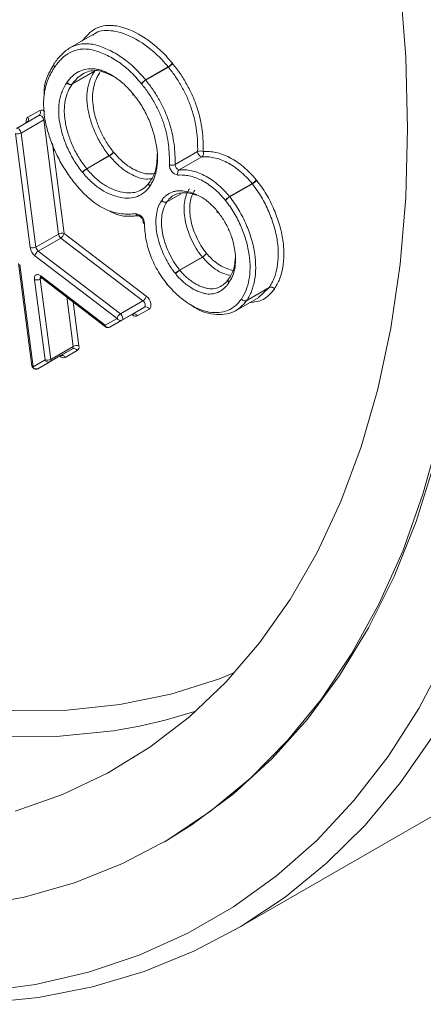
# Model space of a CAD drawing. Header units: inches. Extents: x 0.6 to 16.3, y 0.2 to 11.5.
# Tile 13 of 17: x 12.438 to 12.944, y 5.469 to 6.704. Entities that reach past the tile are written whole.
import ezdxf

# ---------------------------------------------------------------- set-up
doc = ezdxf.new("R2010")
doc.units = ezdxf.units.IN
doc.header["$MEASUREMENT"] = 0

msp = doc.modelspace()

# ---------------------------------------------------------------- linework, layer by layer
at = {"color": 7, "linetype": 'Continuous', "lineweight": 15}
for p, q in [((12.52890836, 6.68512557), (12.50062409, 6.66879741)), ((12.53165229, 6.63978414), (12.50336802, 6.62345598)), ((12.50346746, 6.62359888), (12.53175173, 6.63992705)), ((12.5955452, 6.62860587), (12.62382947, 6.64493403)), ((12.62399291, 6.64473381), (12.59570864, 6.62840564)), ((12.57944901, 6.60998254), (12.57978717, 6.60956828)), ((12.44788246, 6.58186915), (12.4627992, 6.59048319)), ((12.43347939, 6.56778388), (12.46176366, 6.58411205)), ((12.467754, 6.57841774), (12.43946972, 6.56208958)), ((12.48627084, 6.43529241), (12.467754, 6.57841774)), ((12.4509607, 6.41828741), (12.43244386, 6.56141274)), ((12.43946972, 6.56208958), (12.45798657, 6.41896425)), ((12.6324237, 6.52249816), (12.66070797, 6.53882632)), ((12.52164062, 6.51733112), (12.54992489, 6.53365929)), ((12.55012957, 6.53340574), (12.5218453, 6.51707758)), ((12.66600495, 6.53215816), (12.63772068, 6.51582999)), ((12.70071125, 6.48223981), (12.72899552, 6.49856797)), ((12.72927542, 6.49822041), (12.70099115, 6.48189225)), ((12.68523353, 6.46250502), (12.68544092, 6.46224747)), ((12.45798657, 6.41896425), (12.48627084, 6.43529241)), ((12.48919654, 6.43022389), (12.46091227, 6.41389573)), ((12.59214712, 6.35155897), (12.48919654, 6.43022389)), ((12.49329671, 6.43596926), (12.59624729, 6.35730434)), ((12.46091227, 6.41389573), (12.56386285, 6.33523081)), ((12.55976268, 6.32948544), (12.4568121, 6.40815036)), ((12.63812692, 6.39015813), (12.66641119, 6.40648629)), ((12.66661893, 6.40622914), (12.63833466, 6.38990098)), ((12.43625116, 6.39847239), (12.45305025, 6.27007529)), ((12.43767338, 6.39708003), (12.45447247, 6.26868293)), ((12.46950363, 6.27736306), (12.45611267, 6.37804375)), ((12.4631358, 6.37874142), (12.47652676, 6.27806072)), ((12.46424828, 6.38274186), (12.5447412, 6.3208109)), ((12.46473484, 6.38082008), (12.54522777, 6.31888912)), ((12.75032339, 6.36815864), (12.72203912, 6.35183048)), ((12.72215792, 6.35200339), (12.75044219, 6.36833155)), ((12.73712499, 6.3558228), (12.75032339, 6.36815864)), ((12.56386285, 6.33523081), (12.59214712, 6.35155897)), ((12.7088997, 6.33940857), (12.73718397, 6.35573674)), ((12.59408249, 6.34352449), (12.56579822, 6.32719633)), ((12.579061, 6.33484996), (12.59408249, 6.34352449)), ((12.60011802, 6.34123539), (12.58509654, 6.33256085)), ((12.5447412, 6.3208109), (12.55976268, 6.32948544)), ((12.55077673, 6.31852179), (12.579061, 6.33484996)), ((12.56579822, 6.32719633), (12.55077673, 6.31852179)), ((12.50382343, 6.29140211), (12.47553916, 6.27507395)), ((12.47652676, 6.27806072), (12.50481103, 6.29438889)), ((12.48879227, 6.28272199), (12.50382343, 6.29140211)), ((12.50985897, 6.289113), (12.4948278, 6.28043288)), ((12.45447247, 6.26868293), (12.46950363, 6.27736306)), ((12.460508, 6.26639382), (12.48879227, 6.28272199)), ((12.47553916, 6.27507395), (12.460508, 6.26639382)), ((12.70747084, 5.56226542), (13.37922228, 5.95005927)), ((12.61626332, 5.67126614), (12.61979886, 5.67330716))]:
    msp.add_line(p, q, dxfattribs=at)
at = {"color": 8, "linetype": 'Continuous', "lineweight": 15}
for p, q in [((12.4460217, 6.5750244), (12.44590479, 6.57591426)), ((12.47866613, 6.54905584), (12.49329671, 6.43596926)), ((12.64000993, 6.48595757), (12.62208946, 6.47561231)), ((12.6221831, 6.47575149), (12.6398591, 6.48595562)), ((12.46559292, 6.38015988), (12.4631358, 6.37874142)), ((12.50481103, 6.29438889), (12.49657346, 6.35632357)), ((12.50450059, 6.35022446), (12.51183417, 6.29508656)), ((12.57893613, 6.33383629), (12.57823694, 6.33437424))]:
    msp.add_line(p, q, dxfattribs=at)
at = {"color": 7, "linetype": 'Continuous', "lineweight": 15, "flags": 128}
for points in [[(12.92377577, 6.56775993), (12.92142876, 6.65708206), (12.91439663, 6.74877517), (12.90270606, 6.84249143), (12.88640138, 6.93787534), (12.86554447, 7.03456507), (12.84021442, 7.13219385), (12.81050732, 7.23039135), (12.77653587, 7.32878505), (12.73842893, 7.42700173), (12.69633105, 7.52466881), (12.65040193, 7.62141581), (12.60081578, 7.71687574), (12.54776071, 7.81068647), (12.49143797, 7.90249216), (12.43206122, 7.99194455), (12.36985568, 8.07870433), (12.36548209, 8.08456034)], [(12.61979886, 5.67330716), (12.6539979, 5.69455825), (12.7057716, 5.73310092), (12.75390865, 5.77719597), (12.79823673, 5.82668555), (12.83859716, 5.88139251), (12.87484546, 5.941121), (12.90685187, 6.00565722), (12.93450183, 6.07477014), (12.95769633, 6.14821235), (12.97635237, 6.22572095), (12.99040314, 6.30701849), (12.99979837, 6.39181393), (13.0045044, 6.47980373), (13.0045044, 6.57067291), (12.99979837, 6.66409618), (12.99040314, 6.75973911)], [(12.4809461, 6.64971429), (12.48131093, 6.65013059), (12.48194226, 6.65060254)], [(12.46176366, 6.58411205), (12.46253497, 6.58434127), (12.46343573, 6.58422906), (12.4643985, 6.58378381), (12.46535117, 6.58303888), (12.46622239, 6.58205005), (12.46694694, 6.58089137), (12.46747054, 6.5796496), (12.467754, 6.57841774)], [(12.43206122, 5.71129683), (12.49143797, 5.73219429), (12.54776071, 5.75897113), (12.60081578, 5.79152578), (12.65040193, 5.82973476), (12.69633105, 5.87345312), (12.73842893, 5.92251502), (12.77653587, 5.97673436), (12.81050732, 6.03590547), (12.84021442, 6.09980388), (12.86554447, 6.16818721), (12.88640138, 6.24079606), (12.90270606, 6.317355), (12.91439663, 6.39757361), (12.92142876, 6.48114759), (12.92377577, 6.56775993), (12.92377577, 6.56775993)], [(12.43347939, 6.56778388), (12.4342507, 6.56801311), (12.43515146, 6.56790089), (12.43611423, 6.56745565), (12.43706689, 6.56671072), (12.43793812, 6.56572189), (12.43866267, 6.56456321), (12.43918627, 6.56332144), (12.43946972, 6.56208958)], [(12.60009797, 6.50013862), (12.60056312, 6.50070094), (12.60119313, 6.50117096)], [(12.6001327, 6.5001885), (12.60047644, 6.50057631), (12.60110808, 6.50104867)], [(12.46424828, 6.38274186), (12.46257418, 6.38379743), (12.46092894, 6.38437888), (12.45940497, 6.38445357), (12.45808787, 6.3840173), (12.45705162, 6.38309457), (12.45635444, 6.38173722), (12.45603548, 6.38002149), (12.45611267, 6.37804375)], [(12.6993591, 6.37925537), (12.69983599, 6.37983605), (12.70046583, 6.3803058)], [(12.69938734, 6.37929687), (12.69975992, 6.37972383), (12.70039119, 6.3801957)], [(12.59214712, 6.35155897), (12.59307197, 6.35069748), (12.5938853, 6.34962316), (12.59452623, 6.34841644), (12.59494678, 6.34716765), (12.59511547, 6.3459703), (12.59501965, 6.34491402), (12.59466651, 6.34407788), (12.59408249, 6.34352449)], [(12.59624729, 6.35730434), (12.59809698, 6.35558136), (12.59972365, 6.35343272), (12.60100551, 6.35101927), (12.60184661, 6.3485217), (12.60218398, 6.346127), (12.60199235, 6.34401443), (12.60128607, 6.34234216), (12.60011802, 6.34123539)], [(12.56386285, 6.33523081), (12.56478769, 6.33436932), (12.56560103, 6.333295), (12.56624196, 6.33208827), (12.56666251, 6.33083949), (12.5668312, 6.32964214), (12.56673538, 6.32858585), (12.56638224, 6.32774972), (12.56579822, 6.32719633)], [(11.62733184, 5.79894446), (11.70601379, 5.75216299), (11.78462531, 5.71085835), (11.86288499, 5.67517842), (11.94051268, 5.64525091), (12.0172305, 5.62118295), (12.09276381, 5.60306071), (12.16684222, 5.59094905), (12.23920055, 5.58489133), (12.30957979, 5.58490924), (12.37772798, 5.59100272), (12.44340118, 5.60314995), (12.50636429, 5.62130744), (12.56639193, 5.6454102), (12.6232692, 5.67537194), (12.67679251, 5.71108542), (12.72677025, 5.75242278), (12.77302352, 5.79923605), (12.81538673, 5.85135765), (12.85370825, 5.90860099), (12.88785089, 5.97076117), (12.91769243, 6.03761566), (12.94312604, 6.10892514), (12.96406068, 6.18443434)], [(11.6086731, 5.72109486), (11.68987444, 5.67148994), (11.77107578, 5.62734178), (11.85200236, 5.58879977), (11.93238035, 5.55599431), (12.01193778, 5.52903641), (12.09040544, 5.50801728), (12.16751784, 5.49300806), (12.24301405, 5.48405952), (12.3166386, 5.48120194), (12.38814238, 5.48444499), (12.45728345, 5.49377771), (12.52382784, 5.5091685), (12.5875504, 5.5305653), (12.64823551, 5.5578957), (12.70567783, 5.59106722), (12.759683, 5.62996763), (12.81006827, 5.6744653), (12.85666315, 5.72440965), (12.89931, 5.7796317), (12.93786449, 5.8399446), (12.97219619, 5.90514425)], [(12.65855101, 5.83685198), (12.61977974, 5.82539432), (12.58785718, 5.81795822)], [(12.95537706, 5.80547731), (12.91496187, 5.74706946), (12.87053578, 5.69380156), (12.82224637, 5.64585057), (12.77025407, 5.60337577), (12.71473157, 5.56651826), (12.65586333, 5.53540048), (12.59384489, 5.51012579), (12.52888228, 5.49077817), (12.46119129, 5.47742187), (12.39099678, 5.47010126), (12.31853194, 5.46884067), (12.24403749, 5.47364429), (12.16776089, 5.48449614), (12.08995552, 5.5013602), (12.01087985, 5.52418043), (11.93079655, 5.55288103), (11.84997165, 5.58736665), (11.76867365, 5.62752275), (11.70732226, 5.66141423)]]:
    msp.add_lwpolyline(points, dxfattribs=at)
at = {"color": 8, "linetype": 'Continuous', "lineweight": 15, "flags": 128}
for points in [[(12.44590479, 6.57591426), (12.44651749, 6.57561115), (12.44679447, 6.57540949)], [(12.57895696, 6.3347899), (12.57898139, 6.33451742), (12.57893613, 6.33383629)], [(11.98332375, 5.9638368), (12.05999017, 5.92765851), (12.13606247, 5.89739199), (12.21123762, 5.8731578), (12.28521616, 5.85505249), (12.35770338, 5.84314817), (12.42841055, 5.83749227), (12.497056, 5.83810731), (12.56336628, 5.84499085), (12.62707723, 5.85811546), (12.68793508, 5.87742886), (12.70703195, 5.88501489)], [(12.58785718, 5.81795822), (12.55514543, 5.8120795), (12.48787414, 5.8050962), (12.41823383, 5.80447225), (12.34650192, 5.81021012), (12.27296415, 5.82228696), (12.19791346, 5.84065467), (12.12164882, 5.86524008), (12.04447402, 5.89594524), (11.96669649, 5.93264786)]]:
    msp.add_lwpolyline(points, dxfattribs=at)
at = {"color": 8, "linetype": 'Continuous', "lineweight": 15}
for centre, radius, start, end in [((12.48417312, 6.64752869), 0.00391261, 150.77894102, 225.82997452), ((12.4843421, 6.64753382), 0.00403575, 147.29676822, 224.15974667), ((12.58045898, 6.61040169), 0.0010936, 133.34037387, 202.52143), ((12.46485676, 6.58489064), 0.00595905, 46.15734648, 110.19912181), ((12.44408609, 6.57920622), 0.0046372, 308.23196827, 35.04727276), ((12.60352633, 6.49795867), 0.00406065, 146.69248251, 223.8243444), ((12.6035097, 6.4981986), 0.00392474, 150.37607231, 225.66333136), ((12.68622437, 6.46285565), 0.00105111, 130.26141861, 199.47838775), ((12.58711641, 6.46222812), 0.00409498, 196.65035721, 274.37567714), ((12.46590952, 6.37948177), 0.00287082, 128.60418132, 194.94470555), ((12.46609114, 6.38218596), 0.00192488, 163.21401988, 225.20178722), ((12.70278841, 6.37713167), 0.0040318, 147.51824865, 224.22051426), ((12.70277071, 6.37734594), 0.0039096, 150.7647149, 225.8649021), ((12.62310298, 6.37179414), 0.00108753, 132.9508233, 202.20024262), ((12.54658406, 6.320255), 0.00192488, 163.21401988, 225.20178722), ((12.49274958, 6.28633866), 0.00626077, 220.6163362, 289.38676737), ((12.4549215, 6.27056412), 0.00193404, 194.64034031, 256.57484475)]:
    msp.add_arc(centre, radius, start, end, dxfattribs=at)
at = {"color": 7, "linetype": 'Continuous', "lineweight": 15}
for centre, radius, start, end in [((12.48498239, 6.64676329), 0.005, 143.82888527, 147.64984524), ((12.61540031, 6.65943241), 0.01677062, 300.17314019, 324.25915464), ((12.61392054, 6.66212082), 0.0200938, 300.08389719, 320.11578201), ((12.6167338, 6.63928012), 0.01606292, 38.30146218, 40.14539057), ((12.61769013, 6.63975592), 0.00803146, 38.30146218, 40.14539057), ((12.50013212, 6.62297867), 0.00404352, 142.70072847, 147.63597759), ((12.50110912, 6.62850501), 0.00553131, 217.42963329, 294.10344727), ((12.50130216, 6.62849013), 0.0053491, 214.90926393, 293.87841624), ((12.50507573, 6.62237374), 0.00202176, 142.70072847, 147.63597759), ((12.60397436, 6.61410749), 0.01677062, 120.17314019, 144.25915464), ((12.605781, 6.61101864), 0.0200938, 120.08389719, 140.11578201), ((12.58940586, 6.62342775), 0.00803146, 38.30146218, 40.14539057), ((12.56751812, 6.6007433), 0.01605877, 37.84352549, 40.61466956), ((12.58075272, 6.60977751), 0.00098744, 124.06929473, 192.28887258), ((12.57975999, 6.61198334), 0.00213617, 270.14344157, 293.30200075), ((12.45903035, 6.58782603), 0.00461137, 306.35124345, 35.18508564), ((12.45143973, 6.5773819), 0.00572621, 128.40564993, 194.85076902), ((12.43515845, 6.57003818), 0.00904252, 252.53018616, 298.47514247), ((12.53921073, 6.5521692), 0.02138715, 300.06370342, 318.86641074), ((12.54164766, 6.54799728), 0.01687767, 300.1690008, 324.09872247), ((12.66730117, 6.53862579), 0.00659625, 178.25789592, 258.66714226), ((12.66417658, 6.53209557), 0.00757194, 61.59537863, 117.26371252), ((12.66280894, 6.53655454), 0.00543532, 306.0157608, 23.89200773), ((12.55630489, 6.53860034), 0.0080696, 217.75635211, 220.07014073), ((12.53235478, 6.49882121), 0.02138715, 120.06370342, 138.86641074), ((12.52900646, 6.52277215), 0.01613921, 217.75635211, 220.07014073), ((12.53032722, 6.50248604), 0.01687767, 120.1690008, 144.09872247), ((12.52802062, 6.52227218), 0.0080696, 217.75635211, 220.07014073), ((12.63853956, 6.5221675), 0.01319249, 178.25789592, 258.66714226), ((12.6289551, 6.52922891), 0.00757194, 241.59537863, 297.26371252), ((12.6390169, 6.52229763), 0.00659625, 178.25789592, 258.66714226), ((12.64091669, 6.51143361), 0.00543532, 126.0157608, 203.89200773), ((12.72077026, 6.51270589), 0.01635652, 300.19028112, 324.90084083), ((12.72284771, 6.49333039), 0.00807637, 37.26290445, 40.42910352), ((12.7178988, 6.51788738), 0.02272041, 300.04781987, 317.73285336), ((12.72185686, 6.49282584), 0.01615275, 37.26290445, 40.42910352), ((12.59736387, 6.49757663), 0.00404412, 323.07201055, 327.29363683), ((12.61891566, 6.47512736), 0.00410026, 143.72188324, 148.41148129), ((12.61981462, 6.4806871), 0.00556134, 217.84414186, 294.14490464), ((12.61999939, 6.48067473), 0.00538581, 215.41739224, 293.91976401), ((12.62383583, 6.47453842), 0.00205013, 143.72188324, 148.41148129), ((12.70893651, 6.46810188), 0.01635652, 120.19028112, 144.90084083), ((12.71236777, 6.46222529), 0.02272041, 120.04781987, 137.73285336), ((12.69456344, 6.47700222), 0.00807637, 37.26290445, 40.42910352), ((12.68556549, 6.46426037), 0.00186314, 264.79361819, 294.4879325), ((12.68640836, 6.46246805), 0.00099194, 124.57636813, 192.88256336), ((12.6731127, 6.45333803), 0.01615736, 37.9968282, 39.69502265), ((12.58104662, 6.44827812), 0.01295572, 359.3062052, 80.4632659), ((12.59492171, 6.45033753), 0.00239978, 186.64725899, 247.44915083), ((12.49058211, 6.42734382), 0.00904252, 72.53018616, 118.47514247), ((12.49420722, 6.43649486), 0.00802696, 188.61542582, 231.37417659), ((12.48446848, 6.43793378), 0.00904416, 301.51855147, 347.45454966), ((12.4536753, 6.42691285), 0.00904252, 252.53018616, 298.47514247), ((12.46683347, 6.42069231), 0.01605392, 188.61542582, 231.37417659), ((12.46564033, 6.40618584), 0.00904416, 121.51855147, 167.45454966), ((12.46592295, 6.4201667), 0.00802696, 188.61542582, 231.37417659), ((12.65570117, 6.42498897), 0.02137882, 300.06381683, 318.87396075), ((12.67278892, 6.41142613), 0.00806706, 217.7594076, 220.10745716), ((12.65816433, 6.42077246), 0.01682226, 300.17112939, 324.1815016), ((12.64883695, 6.37165545), 0.02137882, 120.06381683, 138.87396075), ((12.64678927, 6.37535767), 0.01682226, 120.17112939, 144.1815016), ((12.64450465, 6.39509797), 0.00806706, 217.7594076, 220.10745716), ((12.45879565, 6.38673355), 0.00909456, 252.84186439, 298.50429123), ((12.6454885, 6.39559635), 0.01613412, 217.7594076, 220.10745716), ((12.62290597, 6.3717678), 0.00098599, 123.48561025, 191.14850151), ((12.62589751, 6.37463116), 0.005, 217.64744813, 220.51053613), ((12.62264067, 6.37249085), 0.00123426, 243.81775468, 301.86889082), ((12.69659228, 6.37672195), 0.00408712, 324.00358765, 327.73359996), ((12.75248578, 6.3632725), 0.00534325, 34.82835198, 113.87203401), ((12.74870973, 6.36939459), 0.00203261, 322.55048518, 328.46670908), ((12.75271784, 6.36325546), 0.00556285, 37.86500531, 114.14702153), ((12.75364455, 6.36879604), 0.00406521, 322.55048518, 328.46670908), ((12.58741906, 6.35926886), 0.00904416, 301.51855147, 347.45454966), ((12.71988227, 6.35707948), 0.00556285, 217.86500531, 294.14702153), ((12.71987673, 6.35671663), 0.00534325, 214.82835198, 293.87203401), ((12.72042546, 6.35306643), 0.00203261, 322.55048518, 328.46670908), ((12.59593202, 6.33929974), 0.00461187, 24.81629918, 113.64307082), ((12.56859091, 6.32752092), 0.00904416, 121.51855147, 167.45454966), ((12.56394868, 6.33142109), 0.00461187, 204.81629918, 293.64307082), ((12.58298842, 6.3378938), 0.0057345, 225.03687836, 291.5688699), ((12.58091054, 6.3306252), 0.00461187, 24.81629918, 113.64307082), ((12.5489272, 6.32274655), 0.00461187, 204.81629918, 293.64307082), ((12.54827673, 6.32285192), 0.005, 232.42544709, 299.99731173), ((12.50204033, 6.29364837), 0.00286795, 308.44276862, 14.96347074), ((12.50567297, 6.28717736), 0.00461187, 24.81629918, 113.64307082), ((12.50915118, 6.28639676), 0.00909456, 72.84186439, 118.50429123), ((12.50629277, 6.29360553), 0.0057359, 308.44276862, 14.96347074), ((12.47218661, 6.28605286), 0.00909456, 252.84186439, 298.50429123), ((12.47368963, 6.2792987), 0.00461187, 204.81629918, 293.64307082), ((12.47375606, 6.27732021), 0.00286795, 308.44276862, 14.96347074), ((12.4906418, 6.27849723), 0.00461187, 24.81629918, 113.64307082), ((12.458008, 6.27072395), 0.005, 187.45406561, 299.99731173), ((12.45865847, 6.27061858), 0.00461187, 204.81629918, 293.64307082)]:
    msp.add_arc(centre, radius, start, end, dxfattribs=at)
at = {"color": 8, "linetype": 'Continuous', "lineweight": 15}
for points, knots in [([(12.51599224, 6.67766925), (12.52100393, 6.68348545), (12.53081594, 6.69487257), (12.54761634, 6.6977541), (12.56725103, 6.6954965), (12.59043864, 6.68585477), (12.6146425, 6.66661417), (12.62640405, 6.65271815), (12.62901247, 6.64963636)], [0, 0, 0, 0, 0.2069647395, 0.4052010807, 0.4474759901, 0.6944900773, 0.9322454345, 1, 1, 1, 1]), ([(12.55531906, 6.53810037), (12.55910213, 6.53384392), (12.56821842, 6.5235869), (12.58240158, 6.51504504), (12.59651551, 6.50996393), (12.60376109, 6.5107984), (12.60773751, 6.51125635)], [0, 0, 0, 0, 0.2260234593, 0.5446616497, 0.7501070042, 1, 1, 1, 1]), ([(12.67180508, 6.41092775), (12.67587567, 6.40657427), (12.68550053, 6.39628055), (12.69718997, 6.39188078), (12.7045181, 6.38957023), (12.70576173, 6.38978951), (12.70604917, 6.3898402)], [0, 0, 0, 0, 0.3697352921, 0.8742326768, 0.9709310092, 1, 1, 1, 1]), ([(12.75687188, 6.36632413), (12.75260866, 6.36120578), (12.74448216, 6.35144922), (12.7317541, 6.3498631), (12.72570327, 6.34910907)], [0, 0, 0, 0, 0.5246072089, 1, 1, 1, 1])]:
    msp.add_open_spline(points, degree=3, knots=knots, dxfattribs=at)
at = {"color": 7, "linetype": 'Continuous', "lineweight": 15}
for points, knots in [([(12.62382947, 6.64493403), (12.62129645, 6.64792954), (12.6100273, 6.66125625), (12.58681647, 6.67967041), (12.5645549, 6.68902413), (12.54584388, 6.69103105), (12.53550903, 6.69064264), (12.52995257, 6.68519371), (12.52929911, 6.6845529)], [0, 0, 0, 0, 0.0838375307, 0.3729855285, 0.6755546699, 0.7265466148, 0.967841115, 1, 1, 1, 1]), ([(12.48194226, 6.65060254), (12.48337584, 6.65256335), (12.48481011, 6.65452324), (12.48783779, 6.65823604), (12.4894472, 6.65997347), (12.49450416, 6.6647806), (12.49814069, 6.66754625), (12.50621342, 6.6717536), (12.5106858, 6.67323263), (12.51785484, 6.6740914), (12.52032041, 6.67417272), (12.52539785, 6.67394028), (12.52804085, 6.67359638), (12.53340175, 6.67240264), (12.5361057, 6.67159427), (12.54154168, 6.6697251), (12.54427622, 6.66864162), (12.54978063, 6.66615683), (12.55254902, 6.6647688), (12.558116, 6.66172113), (12.56093248, 6.6600403), (12.56652331, 6.65633949), (12.56928259, 6.65431571), (12.57473645, 6.64995762), (12.57743749, 6.64765437), (12.58277545, 6.64274015), (12.58541977, 6.64009246), (12.59056612, 6.63450199), (12.5930567, 6.63155584), (12.5955452, 6.62860587)], [0, 0, 0, 0, 0.0625, 0.0625, 0.125, 0.125, 0.25, 0.25, 0.375, 0.375, 0.4375, 0.4375, 0.5, 0.5, 0.5625, 0.5625, 0.625, 0.625, 0.6875, 0.6875, 0.75, 0.75, 0.8125, 0.8125, 0.875, 0.875, 0.9375, 0.9375, 1, 1, 1, 1]), ([(12.59036219, 6.62390355), (12.58797354, 6.62673516), (12.58558419, 6.62956552), (12.58064747, 6.63493795), (12.5781092, 6.63748156), (12.57298491, 6.64219745), (12.57039189, 6.6444071), (12.56515621, 6.64858813), (12.56250697, 6.65052785), (12.55713859, 6.65407166), (12.55443611, 6.65567903), (12.54909323, 6.6585959), (12.54643607, 6.6599255), (12.54115278, 6.6623048), (12.53852808, 6.66334167), (12.53331018, 6.66513109), (12.53071449, 6.66590626), (12.52556893, 6.66704311), (12.52303567, 6.66736166), (12.51816952, 6.66756247), (12.51580649, 6.66747378), (12.50894015, 6.66660648), (12.50466518, 6.66515045), (12.49695121, 6.66105346), (12.4934744, 6.6583759), (12.48863556, 6.65373681), (12.48709692, 6.65206023), (12.48419894, 6.6484861), (12.48282282, 6.64660429), (12.48144685, 6.64472227)], [0, 0, 0, 0, 0.0625, 0.0625, 0.125, 0.125, 0.1875, 0.1875, 0.25, 0.25, 0.3125, 0.3125, 0.375, 0.375, 0.4375, 0.4375, 0.5, 0.5, 0.5625, 0.5625, 0.625, 0.625, 0.75, 0.75, 0.875, 0.875, 0.9375, 0.9375, 1, 1, 1, 1]), ([(12.46839551, 6.61009717), (12.46832836, 6.61143725), (12.46772471, 6.62348485), (12.47310335, 6.63569532), (12.47874822, 6.64517814), (12.48031277, 6.64780642)], [0, 0, 0, 0, 0.0829598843, 0.7458302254, 1, 1, 1, 1]), ([(12.62933935, 6.6492359), (12.63096576, 6.64717694), (12.63259243, 6.64511438), (12.63575044, 6.64091427), (12.63728383, 6.63877747), (12.64171864, 6.6322339), (12.64448071, 6.62771488), (12.64966404, 6.61840233), (12.6520904, 6.61361057), (12.65523808, 6.60642403), (12.6562142, 6.60401942), (12.65809695, 6.59920156), (12.65899108, 6.59678675), (12.66141404, 6.58951004), (12.66272978, 6.58461026), (12.66491121, 6.57503343), (12.6657441, 6.57032565), (12.6669473, 6.56105476), (12.66733667, 6.55647295), (12.66776536, 6.54750268), (12.66784409, 6.54309048), (12.66777851, 6.53875592)], [0, 0, 0, 0, 0.0625, 0.0625, 0.125, 0.125, 0.25, 0.25, 0.375, 0.375, 0.4375, 0.4375, 0.5, 0.5, 0.625, 0.625, 0.75, 0.75, 0.875, 0.875, 1, 1, 1, 1]), ([(12.48144685, 6.64472227), (12.47996927, 6.64238949), (12.47849174, 6.64005665), (12.47575619, 6.63513719), (12.47451037, 6.63253039), (12.47119389, 6.62435453), (12.46950035, 6.61843426), (12.46805072, 6.60856384), (12.46775622, 6.60511966), (12.46754855, 6.5980724), (12.46763011, 6.59445083), (12.46817656, 6.58700514), (12.46863519, 6.58318097), (12.47006978, 6.57527305), (12.47104982, 6.57125675), (12.47202891, 6.56724068)], [0, 0, 0, 0, 0.125, 0.125, 0.25, 0.25, 0.5, 0.5, 0.625, 0.625, 0.75, 0.75, 0.875, 0.875, 1, 1, 1, 1]), ([(12.49691558, 6.62542896), (12.49906042, 6.62824141), (12.5012348, 6.63103112), (12.50615775, 6.63570001), (12.50887575, 6.63763005), (12.51484723, 6.64064592), (12.51808431, 6.64175524), (12.5249006, 6.64290641), (12.52850654, 6.64296703), (12.53425022, 6.64218645), (12.53622756, 6.64177749), (12.54018385, 6.64067693), (12.54217632, 6.63998207), (12.54819626, 6.63746836), (12.55225991, 6.63528427), (12.56048394, 6.62993977), (12.56449527, 6.62683144), (12.57033598, 6.62147036), (12.57225303, 6.61956177), (12.57602361, 6.61548584), (12.5778699, 6.61334017), (12.57970841, 6.61119705)], [0, 0, 0, 0, 0.125, 0.125, 0.25, 0.25, 0.375, 0.375, 0.5, 0.5, 0.5625, 0.5625, 0.625, 0.625, 0.75, 0.75, 0.875, 0.875, 0.9375, 0.9375, 1, 1, 1, 1]), ([(12.55754353, 6.63162251), (12.55136878, 6.63488842), (12.53788333, 6.64202105), (12.5196763, 6.63943485), (12.50910046, 6.63105582), (12.50439828, 6.62483111), (12.50346746, 6.62359888)], [0, 0, 0, 0, 0.272593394, 0.5953350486, 0.9198939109, 1, 1, 1, 1]), ([(12.54992489, 6.53365929), (12.54823015, 6.53584706), (12.54653293, 6.53804185), (12.54327455, 6.54255404), (12.54172282, 6.54485354), (12.53881812, 6.54956389), (12.53745516, 6.55196915), (12.53485146, 6.55684814), (12.53362167, 6.55932801), (12.53020393, 6.56691982), (12.52829707, 6.57204436), (12.52521521, 6.58217008), (12.52398995, 6.58724911), (12.52228882, 6.59717702), (12.52183637, 6.60203638), (12.52191203, 6.61106109), (12.52227752, 6.61535553), (12.52351906, 6.62133611), (12.52402347, 6.6232691), (12.52514484, 6.62699425), (12.52577896, 6.62878016), (12.52795318, 6.63385413), (12.52978363, 6.63683907), (12.53165229, 6.63978414)], [0, 0, 0, 0, 0.0625, 0.0625, 0.125, 0.125, 0.1875, 0.1875, 0.25, 0.25, 0.375, 0.375, 0.5, 0.5, 0.625, 0.625, 0.75, 0.75, 0.8125, 0.8125, 0.875, 0.875, 1, 1, 1, 1]), ([(12.53830361, 6.63809697), (12.53654079, 6.63531871), (12.53480555, 6.63251163), (12.53204088, 6.62615998), (12.53097462, 6.62262682), (12.52936761, 6.61513284), (12.52900466, 6.61109269), (12.52889286, 6.60260374), (12.52930065, 6.59802776), (12.53088371, 6.58866756), (12.5320317, 6.58387453), (12.53491935, 6.57432059), (12.53670751, 6.56948772), (12.53992397, 6.56231821), (12.54108315, 6.55997711), (12.54353905, 6.55537193), (12.54482429, 6.55310142), (12.54756717, 6.54865694), (12.54903537, 6.54648888), (12.55211745, 6.54223435), (12.55371964, 6.54016509), (12.55531906, 6.53810037)], [0, 0, 0, 0, 0.125, 0.125, 0.25, 0.25, 0.375, 0.375, 0.5, 0.5, 0.625, 0.625, 0.75, 0.75, 0.8125, 0.8125, 0.875, 0.875, 0.9375, 0.9375, 1, 1, 1, 1]), ([(12.66070797, 6.53882632), (12.6607709, 6.54298508), (12.660697, 6.54721743), (12.66029646, 6.55581813), (12.65993266, 6.56021052), (12.65879927, 6.56909904), (12.65801545, 6.57361128), (12.65594497, 6.5827932), (12.65469573, 6.58749179), (12.65238798, 6.59447604), (12.65153359, 6.59679351), (12.64973144, 6.60141682), (12.64879749, 6.60372438), (12.64578724, 6.61062108), (12.64345852, 6.61522036), (12.63848843, 6.62415075), (12.63584196, 6.62848006), (12.63017822, 6.63682649), (12.62710383, 6.64079552), (12.62399291, 6.64473381)], [0, 0, 0, 0, 0.125, 0.125, 0.25, 0.25, 0.375, 0.375, 0.5, 0.5, 0.5625, 0.5625, 0.625, 0.625, 0.75, 0.75, 0.875, 0.875, 1, 1, 1, 1]), ([(12.51624645, 6.51289004), (12.51445906, 6.5151974), (12.51267093, 6.5175133), (12.50925706, 6.5222521), (12.50762625, 6.52467292), (12.50455842, 6.52964543), (12.50311287, 6.53219138), (12.50034703, 6.53736785), (12.4990296, 6.54002094), (12.49540325, 6.5480552), (12.49340643, 6.5533982), (12.49013551, 6.5640616), (12.4888292, 6.56942776), (12.4870046, 6.57991006), (12.48650145, 6.58502308), (12.48653185, 6.59467278), (12.48690513, 6.59923296), (12.48817343, 6.60554964), (12.48869431, 6.60758268), (12.48986822, 6.61155109), (12.49053379, 6.61346018), (12.49281507, 6.61886585), (12.49474177, 6.62203059), (12.4967167, 6.62514316)], [0, 0, 0, 0, 0.0625, 0.0625, 0.125, 0.125, 0.1875, 0.1875, 0.25, 0.25, 0.375, 0.375, 0.5, 0.5, 0.625, 0.625, 0.75, 0.75, 0.8125, 0.8125, 0.875, 0.875, 1, 1, 1, 1]), ([(12.50336802, 6.62345598), (12.50149894, 6.62051024), (12.49966686, 6.61752443), (12.49675957, 6.61073318), (12.4956361, 6.6069526), (12.49399245, 6.59901187), (12.49362348, 6.59470656), (12.49357236, 6.58787704), (12.49367039, 6.58551727), (12.49411084, 6.58072498), (12.49444205, 6.57828449), (12.49572196, 6.57084863), (12.49695084, 6.56576806), (12.50002824, 6.55567403), (12.50190949, 6.55061608), (12.50533243, 6.54300995), (12.50657893, 6.54049638), (12.50919633, 6.53559494), (12.51056397, 6.53318408), (12.51346972, 6.52847768), (12.51501679, 6.52618819), (12.51825463, 6.52170641), (12.51994864, 6.51951532), (12.52164062, 6.51733112)], [0, 0, 0, 0, 0.125, 0.125, 0.25, 0.25, 0.375, 0.375, 0.4375, 0.4375, 0.5, 0.5, 0.625, 0.625, 0.75, 0.75, 0.8125, 0.8125, 0.875, 0.875, 0.9375, 0.9375, 1, 1, 1, 1]), ([(12.62535316, 6.52256856), (12.62541332, 6.52654449), (12.62534423, 6.53059951), (12.62497283, 6.53881095), (12.62463913, 6.54296889), (12.62358714, 6.55142048), (12.62286182, 6.5557166), (12.62091647, 6.5644834), (12.61974059, 6.56897562), (12.6175494, 6.57569673), (12.6167325, 6.57793318), (12.61499855, 6.58240155), (12.61409858, 6.58463423), (12.61119278, 6.59132297), (12.60898675, 6.59567202), (12.60428386, 6.60413478), (12.60176677, 6.60826273), (12.59633683, 6.61627148), (12.59335622, 6.62011325), (12.59036219, 6.62390355)], [0, 0, 0, 0, 0.125, 0.125, 0.25, 0.25, 0.375, 0.375, 0.5, 0.5, 0.5625, 0.5625, 0.625, 0.625, 0.75, 0.75, 0.875, 0.875, 1, 1, 1, 1]), ([(12.59570864, 6.62840564), (12.59883672, 6.62444563), (12.60194601, 6.62042787), (12.60761642, 6.61205896), (12.6102474, 6.60774699), (12.61516443, 6.59890771), (12.61746929, 6.59436851), (12.62052013, 6.58738115), (12.62146357, 6.58504873), (12.62328143, 6.58038078), (12.62414041, 6.57804456), (12.62645229, 6.57102397), (12.62769597, 6.56632615), (12.62975544, 6.5571575), (12.63053111, 6.55266264), (12.63165349, 6.54382395), (12.63201299, 6.53947563), (12.6324125, 6.53089148), (12.63248656, 6.52665263), (12.6324237, 6.52249816)], [0, 0, 0, 0, 0.125, 0.125, 0.25, 0.25, 0.375, 0.375, 0.4375, 0.4375, 0.5, 0.5, 0.625, 0.625, 0.75, 0.75, 0.875, 0.875, 1, 1, 1, 1]), ([(12.58019956, 6.61059547), (12.58202968, 6.60824061), (12.5838625, 6.60587187), (12.58733245, 6.60101105), (12.58897817, 6.59852573), (12.5936534, 6.59090866), (12.59642992, 6.58562126), (12.60132437, 6.57464134), (12.60331063, 6.56918326), (12.60657826, 6.55831631), (12.60783102, 6.55288292), (12.6096609, 6.54218325), (12.61020014, 6.53695932), (12.6104336, 6.52943949), (12.61040731, 6.52700763), (12.61009722, 6.52232875), (12.60982461, 6.52007372), (12.6087496, 6.51349323), (12.60765174, 6.50933658), (12.60545335, 6.5036935), (12.60463018, 6.50190996), (12.60279212, 6.4985497), (12.60178079, 6.49696914), (12.6007668, 6.49539145)], [0, 0, 0, 0, 0.0625, 0.0625, 0.125, 0.125, 0.25, 0.25, 0.375, 0.375, 0.5, 0.5, 0.625, 0.625, 0.6875, 0.6875, 0.75, 0.75, 0.875, 0.875, 0.9375, 0.9375, 1, 1, 1, 1]), ([(12.47202891, 6.56724068), (12.47288373, 6.56421571), (12.47374099, 6.56118373), (12.47564455, 6.55513652), (12.47669326, 6.55212486), (12.48013107, 6.5431258), (12.48278343, 6.53717085), (12.48734011, 6.52830964), (12.48894567, 6.5254058), (12.49227736, 6.51967574), (12.49400454, 6.51684846), (12.49762856, 6.51129833), (12.49952094, 6.50858232), (12.50342408, 6.50331352), (12.50543783, 6.50075075), (12.5074518, 6.49818824)], [0, 0, 0, 0, 0.125, 0.125, 0.25, 0.25, 0.5, 0.5, 0.625, 0.625, 0.75, 0.75, 0.875, 0.875, 1, 1, 1, 1]), ([(12.60119313, 6.50117096), (12.60370027, 6.50536069), (12.60921788, 6.51458126), (12.60976001, 6.52823922), (12.61005581, 6.53569115)], [0, 0, 0, 0, 0.4543898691, 1, 1, 1, 1]), ([(12.66777851, 6.53875592), (12.67030639, 6.5389746), (12.67288226, 6.53901649), (12.6781609, 6.53863269), (12.6808545, 6.5382408), (12.68634171, 6.53708857), (12.68913962, 6.53631235), (12.69487891, 6.53423135), (12.69778987, 6.53294368), (12.70652578, 6.52841204), (12.71225547, 6.52456092), (12.72070999, 6.5175512), (12.72352964, 6.51498371), (12.72895906, 6.50937987), (12.73155801, 6.50634494), (12.73415248, 6.503301)], [0, 0, 0, 0, 0.125, 0.125, 0.25, 0.25, 0.375, 0.375, 0.5, 0.5, 0.75, 0.75, 0.875, 0.875, 1, 1, 1, 1]), ([(12.60288186, 6.50467768), (12.59966328, 6.50434007), (12.59297729, 6.50363875), (12.57904321, 6.5088313), (12.56393122, 6.51789893), (12.55416541, 6.52887129), (12.55012957, 6.53340574)], [0, 0, 0, 0, 0.2013099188, 0.4181831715, 0.7595575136, 1, 1, 1, 1]), ([(12.72899552, 6.49856797), (12.72653774, 6.50145153), (12.72407804, 6.50433121), (12.71893954, 6.50965121), (12.71626719, 6.51208406), (12.70825699, 6.51872445), (12.70282845, 6.52237051), (12.69455194, 6.52665856), (12.69179509, 6.52787621), (12.68635776, 6.52984302), (12.68370029, 6.53057758), (12.67847798, 6.53167008), (12.6759093, 6.5320436), (12.67086583, 6.53240885), (12.66840148, 6.53236547), (12.66600495, 6.53215816)], [0, 0, 0, 0, 0.125, 0.125, 0.25, 0.25, 0.5, 0.5, 0.625, 0.625, 0.75, 0.75, 0.875, 0.875, 1, 1, 1, 1]), ([(12.60059671, 6.49514687), (12.59953505, 6.49373547), (12.59847053, 6.49232648), (12.59617709, 6.48972791), (12.59495749, 6.48855173), (12.59108571, 6.48538283), (12.58824463, 6.48370918), (12.58203226, 6.48125735), (12.5786052, 6.4805718), (12.57149028, 6.48022439), (12.56776644, 6.48053892), (12.56003278, 6.48200715), (12.55605348, 6.48316427), (12.54795971, 6.4864241), (12.54391372, 6.48852637), (12.53786486, 6.49237661), (12.53585117, 6.49379057), (12.53182962, 6.49691148), (12.52982633, 6.49862215), (12.52592445, 6.50220984), (12.52400827, 6.50408977), (12.5202745, 6.50809384), (12.51846357, 6.51023444), (12.51665582, 6.51238295)], [0, 0, 0, 0, 0.0625, 0.0625, 0.125, 0.125, 0.25, 0.25, 0.375, 0.375, 0.5, 0.5, 0.625, 0.625, 0.75, 0.75, 0.8125, 0.8125, 0.875, 0.875, 0.9375, 0.9375, 1, 1, 1, 1]), ([(12.5218453, 6.51707758), (12.52355375, 6.51504709), (12.52526386, 6.51302073), (12.52879122, 6.50923247), (12.53060288, 6.50745679), (12.5342919, 6.50406762), (12.53618674, 6.50245222), (12.53998845, 6.49951312), (12.54189204, 6.49818456), (12.54761002, 6.49457087), (12.55143805, 6.49259888), (12.55908028, 6.48955883), (12.56283951, 6.48848054), (12.57013938, 6.48712001), (12.57365581, 6.48683185), (12.58037319, 6.487182), (12.58360798, 6.48784307), (12.58946207, 6.49019084), (12.59214205, 6.49178194), (12.59579097, 6.49479517), (12.59693993, 6.49591349), (12.59910012, 6.49838199), (12.60010463, 6.49971465), (12.60110808, 6.50104867)], [0, 0, 0, 0, 0.0625, 0.0625, 0.125, 0.125, 0.1875, 0.1875, 0.25, 0.25, 0.375, 0.375, 0.5, 0.5, 0.625, 0.625, 0.75, 0.75, 0.875, 0.875, 0.9375, 0.9375, 1, 1, 1, 1]), ([(12.63772068, 6.51582999), (12.64011714, 6.51603731), (12.64258086, 6.51608083), (12.64762945, 6.51571502), (12.6501923, 6.51534151), (12.65798351, 6.51371369), (12.66335422, 6.51182587), (12.67165992, 6.50754342), (12.67442286, 6.50590784), (12.67993722, 6.50221179), (12.6826887, 6.50014777), (12.68804913, 6.49569794), (12.69067548, 6.49330215), (12.6957745, 6.48802296), (12.6982469, 6.48513107), (12.70071125, 6.48223981)], [0, 0, 0, 0, 0.125, 0.125, 0.25, 0.25, 0.5, 0.5, 0.625, 0.625, 0.75, 0.75, 0.875, 0.875, 1, 1, 1, 1]), ([(12.69555428, 6.47750677), (12.693224, 6.48024075), (12.69089009, 6.48297772), (12.6860734, 6.48798148), (12.68358852, 6.49024681), (12.6785147, 6.49445593), (12.67590857, 6.49640867), (12.67068663, 6.49990204), (12.66807019, 6.50144665), (12.66020484, 6.50548728), (12.65512521, 6.50725628), (12.64775178, 6.50878088), (12.64532593, 6.50913143), (12.64054718, 6.50947264), (12.63821593, 6.5094285), (12.63594712, 6.50923223)], [0, 0, 0, 0, 0.125, 0.125, 0.25, 0.25, 0.375, 0.375, 0.5, 0.5, 0.75, 0.75, 0.875, 0.875, 1, 1, 1, 1]), ([(12.73471228, 6.5026059), (12.73683593, 6.49981569), (12.73895572, 6.49702212), (12.74299811, 6.49126379), (12.74491201, 6.48829148), (12.74853213, 6.48216652), (12.75024341, 6.47900159), (12.75340427, 6.47266942), (12.75486855, 6.46948419), (12.75897369, 6.45988109), (12.76134468, 6.4533868), (12.76518022, 6.4403883), (12.76658768, 6.43394955), (12.76841895, 6.42147142), (12.76882576, 6.41549165), (12.76874558, 6.40398759), (12.76827086, 6.39842111), (12.76651378, 6.38806954), (12.76522966, 6.38324655), (12.7626226, 6.37660433), (12.7616277, 6.37449166), (12.75945157, 6.37048557), (12.75828151, 6.36857663), (12.75710948, 6.36666995)], [0, 0, 0, 0, 0.0625, 0.0625, 0.125, 0.125, 0.1875, 0.1875, 0.25, 0.25, 0.375, 0.375, 0.5, 0.5, 0.625, 0.625, 0.75, 0.75, 0.875, 0.875, 0.9375, 0.9375, 1, 1, 1, 1]), ([(12.5074518, 6.49818824), (12.51043814, 6.49467053), (12.51342663, 6.49114941), (12.51961559, 6.48468153), (12.52281752, 6.48173512), (12.52937284, 6.47624766), (12.53272216, 6.47372415), (12.539375, 6.46941684), (12.54270398, 6.46759533), (12.54936639, 6.46452985), (12.55269953, 6.46335365), (12.55914015, 6.46163434), (12.56227216, 6.46110846), (12.5684396, 6.46042174), (12.57147197, 6.46027249), (12.57741353, 6.46043964), (12.58034294, 6.46064883), (12.58319313, 6.46105478)], [0, 0, 0, 0, 0.125, 0.125, 0.25, 0.25, 0.375, 0.375, 0.5, 0.5, 0.625, 0.625, 0.75, 0.75, 0.875, 0.875, 1, 1, 1, 1]), ([(12.61561022, 6.4775535), (12.61648431, 6.47874314), (12.61736517, 6.47993108), (12.61928225, 6.48205553), (12.62031644, 6.48299509), (12.62356154, 6.48558265), (12.625936, 6.48696546), (12.62988554, 6.48841077), (12.63125478, 6.48880565), (12.6340668, 6.48934273), (12.63551915, 6.48947996), (12.63996157, 6.48964967), (12.64303039, 6.48945903), (12.64945896, 6.48825327), (12.65276538, 6.48732375), (12.6594728, 6.48481445), (12.66283128, 6.48310703), (12.66786072, 6.48003375), (12.66953659, 6.47890191), (12.67288692, 6.47638617), (12.67456166, 6.47499404), (12.67782492, 6.47207334), (12.67943111, 6.4705483), (12.68254709, 6.46725307), (12.6840482, 6.46546081), (12.68554506, 6.46365775)], [0, 0, 0, 0, 0.0625, 0.0625, 0.125, 0.125, 0.25, 0.25, 0.3125, 0.3125, 0.375, 0.375, 0.5, 0.5, 0.625, 0.625, 0.75, 0.75, 0.8125, 0.8125, 0.875, 0.875, 0.9375, 0.9375, 1, 1, 1, 1]), ([(12.65967372, 6.48389547), (12.65716657, 6.48471662), (12.64853215, 6.48754459), (12.63502834, 6.48743748), (12.6260958, 6.48111298), (12.62262949, 6.47636317), (12.6221831, 6.47575149)], [0, 0, 0, 0, 0.1640648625, 0.5650278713, 0.9439846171, 1, 1, 1, 1]), ([(12.66641119, 6.40648629), (12.66506866, 6.40821918), (12.66372689, 6.4099554), (12.66118984, 6.41352607), (12.66000506, 6.41536875), (12.6566322, 6.42102114), (12.65456909, 6.42496089), (12.65092061, 6.43296356), (12.64933265, 6.43696183), (12.64670933, 6.44495123), (12.6457517, 6.44895902), (12.64427953, 6.45689135), (12.64383649, 6.46073698), (12.64364785, 6.46814139), (12.64381299, 6.47166605), (12.64470296, 6.47829365), (12.64543322, 6.48142444), (12.64697574, 6.48570319), (12.64757156, 6.48704119), (12.64890966, 6.4895589), (12.64964107, 6.49075037), (12.65037373, 6.49194047)], [0, 0, 0, 0, 0.0625, 0.0625, 0.125, 0.125, 0.25, 0.25, 0.375, 0.375, 0.5, 0.5, 0.625, 0.625, 0.75, 0.75, 0.875, 0.875, 0.9375, 0.9375, 1, 1, 1, 1]), ([(12.65704026, 6.49027764), (12.65567781, 6.48806453), (12.6543464, 6.4858178), (12.65241711, 6.48053024), (12.65173135, 6.47762179), (12.65088889, 6.47146909), (12.65072969, 6.46819855), (12.65088414, 6.46132158), (12.65128612, 6.45774967), (12.65264407, 6.45037824), (12.65352359, 6.44665038), (12.65595673, 6.43922193), (12.65743296, 6.43550446), (12.66081906, 6.42806408), (12.66273486, 6.42440077), (12.66586155, 6.41915249), (12.66696033, 6.4174434), (12.66931748, 6.41413905), (12.67056118, 6.41253333), (12.67180508, 6.41092775)], [0, 0, 0, 0, 0.125, 0.125, 0.25, 0.25, 0.375, 0.375, 0.5, 0.5, 0.625, 0.625, 0.75, 0.75, 0.875, 0.875, 0.9375, 0.9375, 1, 1, 1, 1]), ([(12.75044219, 6.36833155), (12.7515631, 6.37015507), (12.75268283, 6.37197994), (12.75477244, 6.37580175), (12.75573151, 6.37781519), (12.75824352, 6.38415154), (12.75948289, 6.38875432), (12.76118828, 6.39863242), (12.76165658, 6.4039456), (12.76176715, 6.4149304), (12.76139784, 6.42063929), (12.75968247, 6.43255511), (12.7583531, 6.43871223), (12.75471149, 6.45113897), (12.75245113, 6.45735495), (12.74853898, 6.46654247), (12.74714334, 6.46958994), (12.74412957, 6.47564831), (12.74249656, 6.47867746), (12.73903679, 6.48453812), (12.73720553, 6.48738008), (12.73333461, 6.49288231), (12.73130612, 6.49555233), (12.72927542, 6.49822041)], [0, 0, 0, 0, 0.0625, 0.0625, 0.125, 0.125, 0.25, 0.25, 0.375, 0.375, 0.5, 0.5, 0.625, 0.625, 0.75, 0.75, 0.8125, 0.8125, 0.875, 0.875, 0.9375, 0.9375, 1, 1, 1, 1]), ([(12.63273304, 6.38571667), (12.63128487, 6.38758592), (12.62983457, 6.3894663), (12.62708757, 6.39335049), (12.62580997, 6.39534323), (12.62218166, 6.40142945), (12.61999426, 6.40560918), (12.61607584, 6.41420964), (12.61435097, 6.4185627), (12.61153918, 6.4271774), (12.6105149, 6.43147753), (12.60894597, 6.43999533), (12.60848627, 6.44411073), (12.60828964, 6.45190137), (12.60845952, 6.45564598), (12.60941895, 6.46278697), (12.61020377, 6.46611878), (12.61182591, 6.47063389), (12.61245166, 6.47205481), (12.61386469, 6.47473681), (12.61464243, 6.47600733), (12.61542293, 6.47727514)], [0, 0, 0, 0, 0.0625, 0.0625, 0.125, 0.125, 0.25, 0.25, 0.375, 0.375, 0.5, 0.5, 0.625, 0.625, 0.75, 0.75, 0.875, 0.875, 0.9375, 0.9375, 1, 1, 1, 1]), ([(12.62208946, 6.47561231), (12.62136077, 6.47442865), (12.62063349, 6.4732436), (12.61930497, 6.47074861), (12.61871446, 6.46942804), (12.61718752, 6.46522398), (12.61644867, 6.46212049), (12.61553635, 6.45546013), (12.6153715, 6.45196608), (12.61553366, 6.44470129), (12.61595135, 6.44086455), (12.61740414, 6.43291166), (12.61834901, 6.4288944), (12.62096576, 6.4208479), (12.62257478, 6.41678332), (12.62622761, 6.40874573), (12.62826785, 6.40483923), (12.63165227, 6.39914968), (12.63284481, 6.39728698), (12.63541699, 6.39365985), (12.63677358, 6.39190497), (12.63812692, 6.39015813)], [0, 0, 0, 0, 0.0625, 0.0625, 0.125, 0.125, 0.25, 0.25, 0.375, 0.375, 0.5, 0.5, 0.625, 0.625, 0.75, 0.75, 0.875, 0.875, 0.9375, 0.9375, 1, 1, 1, 1]), ([(12.71549063, 6.35366499), (12.71763154, 6.35714787), (12.7197494, 6.36068961), (12.72296456, 6.36870633), (12.72416205, 6.37308673), (12.72582126, 6.38251501), (12.72628167, 6.3875754), (12.72642331, 6.39801506), (12.72609441, 6.4034457), (12.72449794, 6.41480204), (12.72324666, 6.42068729), (12.71979112, 6.4325726), (12.71764882, 6.43848836), (12.71392605, 6.44726977), (12.71259678, 6.45018471), (12.70972203, 6.45598474), (12.70816592, 6.4588791), (12.70487247, 6.46446404), (12.70312599, 6.46717192), (12.69942878, 6.4724145), (12.69749192, 6.47496097), (12.69555428, 6.47750677)], [0, 0, 0, 0, 0.125, 0.125, 0.25, 0.25, 0.375, 0.375, 0.5, 0.5, 0.625, 0.625, 0.75, 0.75, 0.8125, 0.8125, 0.875, 0.875, 0.9375, 0.9375, 1, 1, 1, 1]), ([(12.70099115, 6.48189225), (12.70302181, 6.47922422), (12.70505019, 6.47655426), (12.70891879, 6.47105552), (12.71074776, 6.46821725), (12.71420148, 6.46236836), (12.71583566, 6.45933895), (12.71885818, 6.45326415), (12.72025623, 6.45021107), (12.72417229, 6.44101335), (12.72642444, 6.43482122), (12.73007487, 6.42236252), (12.73140452, 6.41619473), (12.73311702, 6.40427535), (12.73348335, 6.39857386), (12.73337154, 6.38761594), (12.73290481, 6.38230442), (12.73119343, 6.37240059), (12.72995093, 6.36779966), (12.72744448, 6.36148144), (12.72649141, 6.35947987), (12.72439999, 6.35565405), (12.72327953, 6.35382805), (12.72215792, 6.35200339)], [0, 0, 0, 0, 0.0625, 0.0625, 0.125, 0.125, 0.1875, 0.1875, 0.25, 0.25, 0.375, 0.375, 0.5, 0.5, 0.625, 0.625, 0.75, 0.75, 0.875, 0.875, 0.9375, 0.9375, 1, 1, 1, 1]), ([(12.58603785, 6.45833364), (12.58420531, 6.45816857), (12.57422411, 6.45726951), (12.56200538, 6.45708905), (12.551235, 6.4636739), (12.54993623, 6.46446795)], [0, 0, 0, 0, 0.16511531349, 0.8993235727, 1, 1, 1, 1]), ([(12.68584542, 6.46328479), (12.68726099, 6.46147298), (12.68867278, 6.45965708), (12.69136051, 6.45587794), (12.69264921, 6.4539112), (12.69627372, 6.44792414), (12.69843224, 6.44382793), (12.7011298, 6.43746393), (12.70195022, 6.43531079), (12.70345445, 6.4310503), (12.70412054, 6.42893111), (12.70583544, 6.42260992), (12.70673919, 6.41839828), (12.70790944, 6.41019512), (12.70825071, 6.40617314), (12.70811891, 6.39861023), (12.70777867, 6.39503808), (12.70644486, 6.38839221), (12.70552737, 6.38522794), (12.70312822, 6.37951028), (12.70160602, 6.37700562), (12.70004825, 6.37454001)], [0, 0, 0, 0, 0.0625, 0.0625, 0.125, 0.125, 0.25, 0.25, 0.3125, 0.3125, 0.375, 0.375, 0.5, 0.5, 0.625, 0.625, 0.75, 0.75, 0.875, 0.875, 1, 1, 1, 1]), ([(12.58735158, 6.45813484), (12.58732754, 6.45813511), (12.58724557, 6.45813603), (12.58773377, 6.45801338), (12.58860702, 6.45745339), (12.58972849, 6.4564234), (12.59087088, 6.4549361), (12.59183244, 6.45314286), (12.59242868, 6.451332), (12.59250338, 6.4504521), (12.59253844, 6.45003909)], [0, 0, 0, 0, 0.0495500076, 0.1690153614, 0.290717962, 0.4196412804, 0.5615202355, 0.7127416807, 0.8651630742, 1, 1, 1, 1]), ([(12.59400139, 6.44812124), (12.59407577, 6.44510297), (12.59424882, 6.44202372), (12.59488419, 6.43578915), (12.59533008, 6.43263691), (12.59704611, 6.42307702), (12.59867032, 6.41653731), (12.60226936, 6.40652282), (12.60364029, 6.40321389), (12.6066927, 6.39664909), (12.60837985, 6.39339261), (12.61197518, 6.38712594), (12.6138952, 6.38409154), (12.61800424, 6.37824029), (12.62018282, 6.37541499), (12.62236197, 6.37259014)], [0, 0, 0, 0, 0.125, 0.125, 0.25, 0.25, 0.5, 0.5, 0.625, 0.625, 0.75, 0.75, 0.875, 0.875, 1, 1, 1, 1]), ([(12.70081912, 6.38357203), (12.70032062, 6.38367173), (12.69374678, 6.38498642), (12.68146419, 6.39052341), (12.67106128, 6.4015293), (12.66661893, 6.40622914)], [0, 0, 0, 0, 0.0449028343, 0.5921455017, 1, 1, 1, 1]), ([(12.70046583, 6.3803058), (12.70236697, 6.38340802), (12.70667609, 6.39043952), (12.70749337, 6.40069984), (12.70795007, 6.40643341)], [0, 0, 0, 0, 0.4411894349, 1, 1, 1, 1]), ([(12.63833466, 6.38990098), (12.63969745, 6.38828346), (12.64106364, 6.38667346), (12.64389877, 6.38368093), (12.6453571, 6.38227227), (12.64833223, 6.37959504), (12.64983129, 6.37837556), (12.65284902, 6.37613984), (12.65436348, 6.37508), (12.65741013, 6.37314404), (12.65895198, 6.37231428), (12.66202713, 6.37081923), (12.66355708, 6.37011982), (12.66658866, 6.36889964), (12.66808786, 6.36839431), (12.67106384, 6.367525), (12.67254287, 6.3671469), (12.67545731, 6.36666589), (12.67688168, 6.36658396), (12.6796279, 6.36663796), (12.68095703, 6.36676228), (12.68480185, 6.36745077), (12.6871764, 6.36833803), (12.69159948, 6.37078999), (12.69357223, 6.37236118), (12.69722255, 6.37593028), (12.69882345, 6.37803903), (12.70039119, 6.3801957)], [0, 0, 0, 0, 0.0625, 0.0625, 0.125, 0.125, 0.1875, 0.1875, 0.25, 0.25, 0.3125, 0.3125, 0.375, 0.375, 0.4375, 0.4375, 0.5, 0.5, 0.5625, 0.5625, 0.625, 0.625, 0.75, 0.75, 0.875, 0.875, 1, 1, 1, 1]), ([(12.46343752, 6.38152447), (12.46348617, 6.38151892), (12.46358473, 6.38150769), (12.46422645, 6.38119901), (12.46464018, 6.38089064), (12.46473484, 6.38082008)], [0, 0, 0, 0, 0.4290933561, 0.8693784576, 1, 1, 1, 1]), ([(12.69989898, 6.37431981), (12.69905773, 6.37316255), (12.69821517, 6.37200719), (12.69644151, 6.36982469), (12.69550465, 6.36880589), (12.69254985, 6.36595831), (12.69041525, 6.36429628), (12.68562981, 6.36172857), (12.68306998, 6.36081492), (12.67753687, 6.35990355), (12.67455609, 6.35982881), (12.66985961, 6.36064475), (12.66827206, 6.3610553), (12.66507702, 6.36200159), (12.66346674, 6.3625548), (12.66021093, 6.36388272), (12.65856871, 6.36463656), (12.65526556, 6.3662618), (12.65361436, 6.36717163), (12.65034678, 6.36926684), (12.64872181, 6.37040589), (12.64548506, 6.37282056), (12.64387735, 6.3741386), (12.64068547, 6.37701846), (12.63912224, 6.37853134), (12.63607927, 6.38174225), (12.63461119, 6.38346631), (12.63314852, 6.38520238)], [0, 0, 0, 0, 0.0625, 0.0625, 0.125, 0.125, 0.25, 0.25, 0.375, 0.375, 0.5, 0.5, 0.5625, 0.5625, 0.625, 0.625, 0.6875, 0.6875, 0.75, 0.75, 0.8125, 0.8125, 0.875, 0.875, 0.9375, 0.9375, 1, 1, 1, 1]), ([(12.62236197, 6.37259014), (12.62440497, 6.37019899), (12.62644908, 6.36780718), (12.63065234, 6.36323909), (12.63278924, 6.36112052), (12.63929087, 6.35519115), (12.64373373, 6.35174692), (12.65054061, 6.34724928), (12.65283441, 6.34586891), (12.65736293, 6.34342158), (12.65961131, 6.34234525), (12.66407889, 6.34046331), (12.66629828, 6.33965588), (12.67070761, 6.33831429), (12.67291084, 6.33778004), (12.67934934, 6.33663967), (12.6834177, 6.33648449), (12.69116913, 6.33721495), (12.69488133, 6.3380841), (12.70180903, 6.34089273), (12.70497377, 6.34277029), (12.70925481, 6.34632402), (12.71058956, 6.34765457), (12.7131058, 6.35055816), (12.71429943, 6.35211226), (12.71549063, 6.35366499)], [0, 0, 0, 0, 0.0625, 0.0625, 0.125, 0.125, 0.25, 0.25, 0.3125, 0.3125, 0.375, 0.375, 0.4375, 0.4375, 0.5, 0.5, 0.625, 0.625, 0.75, 0.75, 0.875, 0.875, 0.9375, 0.9375, 1, 1, 1, 1]), ([(12.72203912, 6.35183048), (12.72146582, 6.35107652), (12.7163318, 6.34432467), (12.7033843, 6.33402291), (12.67975418, 6.33370164), (12.66120037, 6.33920681), (12.65305869, 6.34605556), (12.65263458, 6.34641232)], [0, 0, 0, 0, 0.0394411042, 0.3532029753, 0.7011792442, 0.9844342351, 1, 1, 1, 1]), ([(12.5790606, 6.33484972), (12.57946064, 6.33492904), (12.57989191, 6.33501454), (12.57973465, 6.33505652), (12.57972326, 6.33505956)], [0, 0, 0, 0, 0.9276080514, 1, 1, 1, 1]), ([(12.48879186, 6.28272175), (12.48919191, 6.28280107), (12.48962318, 6.28288657), (12.48946592, 6.28292855), (12.48945453, 6.28293159)], [0, 0, 0, 0, 0.9276080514, 1, 1, 1, 1])]:
    msp.add_open_spline(points, degree=3, knots=knots, dxfattribs=at)

doc.saveas('drawing.dxf')
